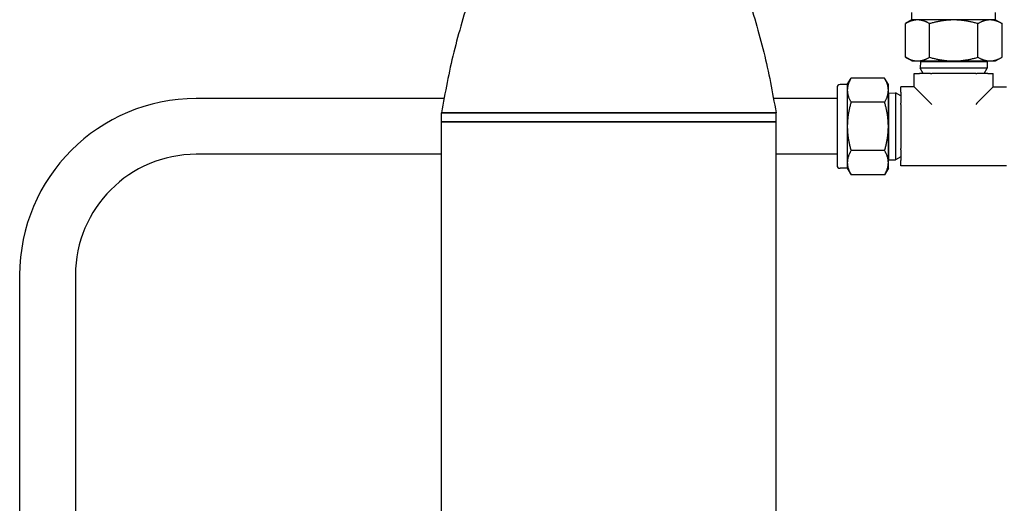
# Model space of a CAD drawing. Header units: inches. Extents: x 4 to 540, y 12 to 340.
# Tile 94 of 122: x 252.43 to 265.67, y 266.56 to 273.07. Entities that reach past the tile are written whole.
import ezdxf

# ---------------------------------------------------------------- set-up
doc = ezdxf.new("R2010")
doc.units = ezdxf.units.IN
doc.header["$LTSCALE"] = 16
doc.header["$MEASUREMENT"] = 0
doc.layers.get('0').update_dxf_attribs({"lineweight": 25})

msp = doc.modelspace()

# ---------------------------------------------------------------- linework, layer by layer
for p, q in [((264.432, 273.063), (264.432, 273.161)), ((265.557, 273.063), (265.557, 273.161)), ((264.432, 273.063), (264.345, 273.013)), ((264.345, 272.561), (264.345, 273.013)), ((264.508, 273.063), (264.432, 273.063)), ((264.995, 273.063), (264.508, 273.063)), ((264.67, 272.561), (264.67, 273.013)), ((265.482, 273.063), (264.995, 273.063)), ((265.32, 272.561), (265.32, 273.013)), ((265.557, 273.063), (265.482, 273.063)), ((265.557, 273.063), (265.644, 273.013)), ((265.644, 272.561), (265.644, 273.013)), ((264.432, 272.511), (264.345, 272.561)), ((264.432, 272.511), (264.508, 272.511)), ((264.508, 272.511), (264.995, 272.511)), ((264.547, 272.503), (264.544, 272.416)), ((264.56, 272.511), (264.547, 272.503)), ((264.547, 272.503), (265.443, 272.503)), ((264.995, 272.511), (265.482, 272.511)), ((265.43, 272.511), (265.443, 272.503)), ((265.443, 272.503), (265.446, 272.416)), ((265.482, 272.511), (265.557, 272.511)), ((265.557, 272.511), (265.644, 272.561)), ((264.464, 272.341), (264.535, 272.341)), ((264.464, 272.162), (264.464, 272.341)), ((264.682, 272.341), (264.535, 272.341)), ((265.446, 272.416), (264.544, 272.416)), ((264.584, 272.341), (264.544, 272.416)), ((264.682, 272.341), (264.7, 272.341)), ((265.29, 272.341), (264.7, 272.341)), ((265.29, 272.341), (265.307, 272.341)), ((265.455, 272.341), (265.307, 272.341)), ((265.406, 272.341), (265.446, 272.416)), ((265.455, 272.341), (265.526, 272.341)), ((265.526, 272.162), (265.526, 272.341)), ((263.563, 272.193), (263.465, 272.193)), ((263.563, 272.193), (263.613, 272.28)), ((263.563, 272.193), (263.563, 272.118)), ((264.065, 272.28), (263.613, 272.28)), ((264.115, 272.193), (264.065, 272.28)), ((264.115, 272.118), (264.115, 272.193)), ((263.425, 272.153), (263.425, 271.108)), ((263.563, 272.118), (263.563, 271.631)), ((264.115, 271.631), (264.115, 272.118)), ((264.115, 272.066), (264.122, 272.079)), ((264.122, 272.079), (264.21, 272.082)), ((264.122, 271.183), (264.122, 272.079)), ((264.21, 272.082), (264.21, 271.18)), ((264.285, 272.042), (264.21, 272.082)), ((264.285, 272.091), (264.285, 272.162)), ((264.464, 272.162), (264.285, 272.162)), ((264.285, 272.091), (264.285, 271.943)), ((264.464, 272.162), (264.535, 272.091)), ((264.682, 271.943), (264.535, 272.091)), ((265.307, 271.943), (265.455, 272.091)), ((265.526, 272.162), (265.455, 272.091)), ((265.526, 272.162), (265.705, 272.162)), ((258.138, 272.006), (254.805, 272.006)), ((263.425, 272.006), (262.57, 272.006)), ((264.065, 271.956), (263.613, 271.956)), ((264.285, 271.926), (264.285, 271.943)), ((264.285, 271.926), (264.285, 271.336)), ((264.682, 271.943), (264.7, 271.926)), ((265.307, 271.943), (265.29, 271.926)), ((262.604, 271.816), (258.104, 271.816)), ((258.104, 271.816), (262.604, 271.816)), ((258.104, 271.691), (258.104, 271.816)), ((262.604, 271.691), (262.604, 271.816)), ((258.104, 271.691), (262.604, 271.691)), ((258.104, 263.686), (258.104, 271.691)), ((262.604, 271.691), (258.104, 271.691)), ((262.604, 263.686), (262.604, 271.691)), ((263.563, 271.631), (263.563, 271.144)), ((264.115, 271.144), (264.115, 271.631)), ((258.104, 271.256), (254.805, 271.256)), ((263.425, 271.256), (262.604, 271.256)), ((264.065, 271.306), (263.613, 271.306)), ((264.285, 271.318), (264.285, 271.336)), ((264.285, 271.318), (264.285, 271.171)), ((263.563, 271.144), (263.563, 271.068)), ((264.115, 271.196), (264.122, 271.183)), ((264.115, 271.068), (264.115, 271.144)), ((264.122, 271.183), (264.21, 271.18)), ((264.285, 271.22), (264.21, 271.18)), ((264.285, 271.1), (264.285, 271.171)), ((263.563, 271.068), (263.465, 271.068)), ((263.563, 271.068), (263.613, 270.981)), ((264.065, 270.981), (263.613, 270.981)), ((264.115, 271.068), (264.065, 270.981)), ((265.705, 271.1), (264.285, 271.1)), ((252.43, 269.631), (252.43, 261.011)), ((253.18, 269.631), (253.18, 261.011))]:
    msp.add_line(p, q)
for centre, radius, start, end in [((263.465, 272.153), 0.04, 90, 180), ((254.805, 269.631), 2.375, 90, 180), ((254.805, 269.631), 1.625, 90, 180), ((263.465, 271.108), 0.04, 180, 270)]:
    msp.add_arc(centre, radius, start, end)
for points in [[(259.164, 275.816), (259.115, 275.545), (259.059, 275.274), (258.918, 274.741), (258.837, 274.477), (258.668, 273.95), (258.58, 273.687), (258.414, 273.16), (258.336, 272.895), (258.203, 272.36), (258.153, 272.088), (258.104, 271.816)], [(261.544, 275.816), (261.594, 275.545), (261.649, 275.274), (261.791, 274.741), (261.872, 274.477), (262.041, 273.95), (262.128, 273.687), (262.294, 273.16), (262.373, 272.895), (262.506, 272.36), (262.556, 272.088), (262.604, 271.816)]]:
    msp.add_open_spline(points, degree=3, knots=[0, 0, 0, 0, 2.103669, 2.103669, 4.207339, 4.207339, 6.311008, 6.311008, 8.414677, 8.414677, 10.518346, 10.518346, 10.518346, 10.518346])
for points in [[(264.508, 273.063), (264.432, 273.063), (264.345, 273.013)], [(264.67, 273.013), (264.583, 273.063), (264.508, 273.063)], [(264.995, 273.063), (264.844, 273.063), (264.67, 273.013)], [(265.32, 273.013), (265.146, 273.063), (264.995, 273.063)], [(265.482, 273.063), (265.407, 273.063), (265.32, 273.013)], [(265.644, 273.013), (265.557, 273.063), (265.482, 273.063)], [(264.345, 272.561), (264.432, 272.511), (264.508, 272.511)], [(264.508, 272.511), (264.583, 272.511), (264.67, 272.561)], [(264.67, 272.561), (264.844, 272.511), (264.995, 272.511)], [(264.995, 272.511), (265.146, 272.511), (265.32, 272.561)], [(265.32, 272.561), (265.407, 272.511), (265.482, 272.511)], [(265.482, 272.511), (265.557, 272.511), (265.644, 272.561)], [(263.613, 272.28), (263.563, 272.193), (263.563, 272.118)], [(264.115, 272.118), (264.115, 272.193), (264.065, 272.28)], [(263.563, 272.118), (263.563, 272.043), (263.613, 271.956)], [(264.065, 271.956), (264.115, 272.043), (264.115, 272.118)], [(263.613, 271.956), (263.563, 271.782), (263.563, 271.631)], [(264.115, 271.631), (264.115, 271.782), (264.065, 271.956)], [(263.563, 271.631), (263.563, 271.48), (263.613, 271.306)], [(264.065, 271.306), (264.115, 271.48), (264.115, 271.631)], [(263.613, 271.306), (263.563, 271.219), (263.563, 271.144)], [(264.115, 271.144), (264.115, 271.219), (264.065, 271.306)], [(263.563, 271.144), (263.563, 271.068), (263.613, 270.981)], [(264.065, 270.981), (264.115, 271.068), (264.115, 271.144)]]:
    msp.add_rational_spline(points, [1, 1.0379548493, 1], degree=2)

doc.saveas('drawing.dxf')
